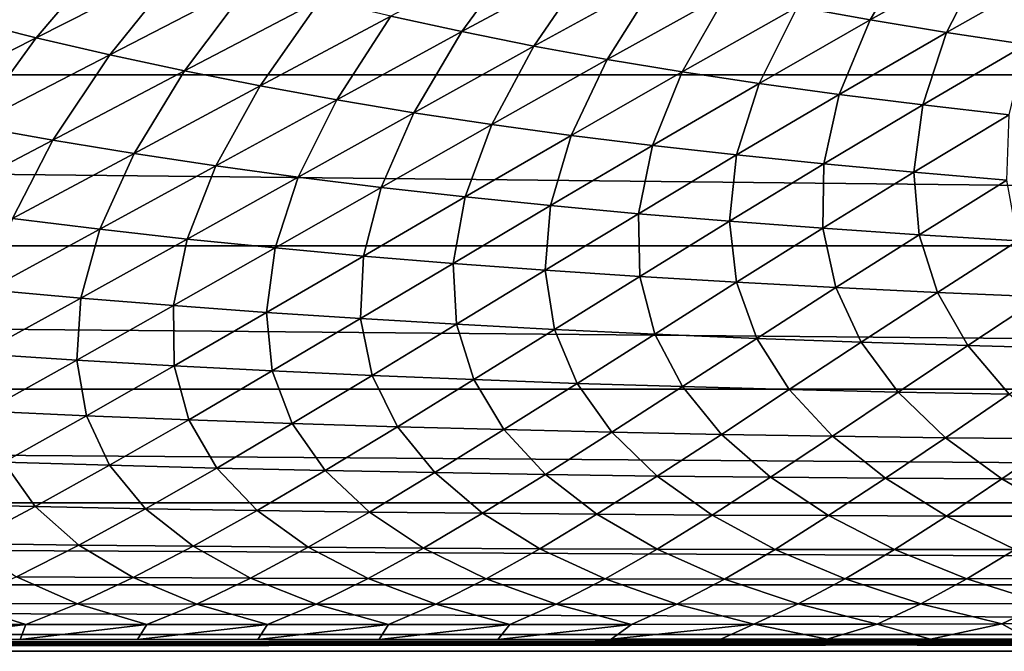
# Model space of a CAD drawing. Header units: metres. Extents: x -160 to 52, y -25 to 25.
# Tile 17 of 166: x -67.64 to -57.85, y -24.5 to -18.22. Entities that reach past the tile are written whole.
import ezdxf

# ---------------------------------------------------------------- set-up
doc = ezdxf.new("R2010")
doc.units = ezdxf.units.M
doc.layers.add('solid_509094_SW0001', color=7, linetype='CONTINUOUS')

msp = doc.modelspace()

# ---------------------------------------------------------------- linework, layer by layer
at = {"layer": 'solid_509094_SW0001'}
for points in [[(-159.199997, -16.81292, -17.820654), (-2.2, -16.81292, -17.820654), (-2.2, -18.768089, -15.748297)], [(-159.199997, -18.768089, -15.748297), (-159.199997, -16.81292, -17.820654), (-2.2, -18.768089, -15.748297)], [(-68.201508, -18.218294, 21.675903), (-67.476357, -18.398859, 21.556007), (-66.673256, -17.45927, 23.844051)], [(-67.476357, -18.398859, 21.556007), (-66.008385, -17.655607, 23.726006), (-66.673256, -17.45927, 23.844051)], [(-63.952007, -18.182987, 23.456717), (-63.245136, -18.337906, 23.394274), (-62.613857, -17.472462, 25.764513)], [(-63.245136, -18.337906, 23.394274), (-61.95863, -17.643198, 25.700232), (-62.613857, -17.472462, 25.764513)], [(-59.911118, -18.090183, 25.58182), (-59.186771, -18.220697, 25.565374), (-58.719589, -17.43026, 28.025667)], [(-59.186771, -18.220697, 25.565374), (-58.035854, -17.5765, 28.003912), (-58.719589, -17.43026, 28.025667)], [(-59.186771, -18.220697, 25.565374), (-58.429077, -18.34544, 25.558708), (-58.035854, -17.5765, 28.003912)], [(-58.429077, -18.34544, 25.558708), (-57.316769, -17.717461, 27.99177), (-58.035854, -17.5765, 28.003912)], [(-67.476357, -18.398859, 21.556007), (-66.743622, -18.568611, 21.451454), (-66.008385, -17.655607, 23.726006)], [(-66.743622, -18.568611, 21.451454), (-65.33432, -17.841492, 23.622309), (-66.008385, -17.655607, 23.726006)], [(-63.245136, -18.337906, 23.394274), (-62.528851, -18.481764, 23.345026), (-61.95863, -17.643198, 25.700232)], [(-62.528851, -18.481764, 23.345026), (-61.291679, -17.802753, 25.648569), (-61.95863, -17.643198, 25.700232)], [(-62.528851, -18.481764, 23.345026), (-61.800777, -18.614988, 23.308609), (-61.291679, -17.802753, 25.648569)], [(-61.800777, -18.614988, 23.308609), (-60.610355, -17.951519, 25.609226), (-61.291679, -17.802753, 25.648569)], [(-58.429077, -18.34544, 25.558708), (-57.636475, -18.464949, 25.561283), (-57.316769, -17.717461, 27.99177)], [(-66.743622, -18.568611, 21.451454), (-66.001205, -18.728098, 21.361761), (-65.33432, -17.841492, 23.622309)], [(-66.001205, -18.728098, 21.361761), (-64.648926, -18.017323, 23.532642), (-65.33432, -17.841492, 23.622309)], [(-61.800777, -18.614988, 23.308609), (-61.057579, -18.73826, 23.284559), (-60.610355, -17.951519, 25.609226)], [(-61.057579, -18.73826, 23.284559), (-59.911118, -18.090183, 25.58182), (-60.610355, -17.951519, 25.609226)], [(-66.001205, -18.728098, 21.361761), (-65.249084, -18.877388, 21.286491), (-64.648926, -18.017323, 23.532642)], [(-65.249084, -18.877388, 21.286491), (-63.952007, -18.182987, 23.456717), (-64.648926, -18.017323, 23.532642)], [(-61.057579, -18.73826, 23.284559), (-60.291893, -18.853384, 23.271708), (-59.911118, -18.090183, 25.58182)], [(-60.291893, -18.853384, 23.271708), (-59.186771, -18.220697, 25.565374), (-59.911118, -18.090183, 25.58182)], [(-65.249084, -18.877388, 21.286491), (-64.489189, -19.016115, 21.22525), (-63.952007, -18.182987, 23.456717)], [(-64.489189, -19.016115, 21.22525), (-63.245136, -18.337906, 23.394274), (-63.952007, -18.182987, 23.456717)], [(-68.904655, -19.121351, 19.51273), (-67.476357, -18.398859, 21.556007), (-68.201508, -18.218294, 21.675903)], [(-60.291893, -18.853384, 23.271708), (-59.49514, -18.96254, 23.268602), (-59.186771, -18.220697, 25.565374)], [(-59.49514, -18.96254, 23.268602), (-58.429077, -18.34544, 25.558708), (-59.186771, -18.220697, 25.565374)], [(-64.489189, -19.016115, 21.22525), (-63.722393, -19.144125, 21.177629), (-63.245136, -18.337906, 23.394274)], [(-63.722393, -19.144125, 21.177629), (-62.528851, -18.481764, 23.345026), (-63.245136, -18.337906, 23.394274)], [(-59.49514, -18.96254, 23.268602), (-58.665737, -19.066225, 23.274443), (-58.429077, -18.34544, 25.558708)], [(-58.665737, -19.066225, 23.274443), (-57.636475, -18.464949, 25.561283), (-58.429077, -18.34544, 25.558708)], [(-68.904655, -19.121351, 19.51273), (-68.112015, -19.274452, 19.406832), (-67.476357, -18.398859, 21.556007)], [(-68.112015, -19.274452, 19.406832), (-66.743622, -18.568611, 21.451454), (-67.476357, -18.398859, 21.556007)], [(-63.722393, -19.144125, 21.177629), (-62.94659, -19.261892, 21.143171), (-62.528851, -18.481764, 23.345026)], [(-62.94659, -19.261892, 21.143171), (-61.800777, -18.614988, 23.308609), (-62.528851, -18.481764, 23.345026)], [(-58.665737, -19.066225, 23.274443), (-57.805351, -19.164156, 23.288736), (-57.636475, -18.464949, 25.561283)], [(-68.112015, -19.274452, 19.406832), (-67.311432, -19.417274, 19.316584), (-66.743622, -18.568611, 21.451454)], [(-67.311432, -19.417274, 19.316584), (-66.001205, -18.728098, 21.361761), (-66.743622, -18.568611, 21.451454)], [(-62.94659, -19.261892, 21.143171), (-62.158691, -19.370106, 21.121326), (-61.800777, -18.614988, 23.308609)], [(-62.158691, -19.370106, 21.121326), (-61.057579, -18.73826, 23.284559), (-61.800777, -18.614988, 23.308609)], [(-159.199997, -18.768089, -15.748297), (-2.2, -18.768089, -15.748297), (-2.2, -20.469452, -13.46297)], [(-159.199997, -20.469452, -13.46297), (-159.199997, -18.768089, -15.748297), (-2.2, -20.469452, -13.46297)], [(-67.311432, -19.417274, 19.316584), (-66.50309, -19.550064, 19.241394), (-66.001205, -18.728098, 21.361761)], [(-66.50309, -19.550064, 19.241394), (-65.249084, -18.877388, 21.286491), (-66.001205, -18.728098, 21.361761)], [(-62.158691, -19.370106, 21.121326), (-61.351151, -19.470419, 21.11076), (-61.057579, -18.73826, 23.284559)], [(-61.351151, -19.470419, 21.11076), (-60.291893, -18.853384, 23.271708), (-61.057579, -18.73826, 23.284559)], [(-66.50309, -19.550064, 19.241394), (-65.689278, -19.672653, 19.180714), (-65.249084, -18.877388, 21.286491)], [(-65.689278, -19.672653, 19.180714), (-64.489189, -19.016115, 21.22525), (-65.249084, -18.877388, 21.286491)], [(-61.351151, -19.470419, 21.11076), (-60.515053, -19.564802, 21.109821), (-60.291893, -18.853384, 23.271708)], [(-60.515053, -19.564802, 21.109821), (-59.49514, -18.96254, 23.268602), (-60.291893, -18.853384, 23.271708)], [(-60.515053, -19.564802, 21.109821), (-59.648785, -19.653711, 21.117506), (-59.49514, -18.96254, 23.268602)], [(-59.648785, -19.653711, 21.117506), (-58.665737, -19.066225, 23.274443), (-59.49514, -18.96254, 23.268602)], [(-65.689278, -19.672653, 19.180714), (-64.871201, -19.785055, 19.134001), (-64.489189, -19.016115, 21.22525)], [(-64.871201, -19.785055, 19.134001), (-63.722393, -19.144125, 21.177629), (-64.489189, -19.016115, 21.22525)], [(-59.648785, -19.653711, 21.117506), (-58.754124, -19.736898, 21.13312), (-58.665737, -19.066225, 23.274443)], [(-58.754124, -19.736898, 21.13312), (-57.805351, -19.164156, 23.288736), (-58.665737, -19.066225, 23.274443)], [(-64.871201, -19.785055, 19.134001), (-64.047066, -19.887793, 19.100702), (-63.722393, -19.144125, 21.177629)], [(-64.047066, -19.887793, 19.100702), (-62.94659, -19.261892, 21.143171), (-63.722393, -19.144125, 21.177629)], [(-58.754124, -19.736898, 21.13312), (-57.830936, -19.814407, 21.155855), (-57.805351, -19.164156, 23.288736)], [(-68.576874, -20.080097, 17.386883), (-67.311432, -19.417274, 19.316584), (-68.112015, -19.274452, 19.406832)], [(-64.047066, -19.887793, 19.100702), (-63.214012, -19.981562, 19.08017), (-62.94659, -19.261892, 21.143171)], [(-63.214012, -19.981562, 19.08017), (-62.158691, -19.370106, 21.121326), (-62.94659, -19.261892, 21.143171)], [(-63.214012, -19.981562, 19.08017), (-62.364342, -20.067865, 19.07094), (-62.158691, -19.370106, 21.121326)], [(-62.364342, -20.067865, 19.07094), (-61.351151, -19.470419, 21.11076), (-62.158691, -19.370106, 21.121326)], [(-68.576874, -20.080097, 17.386883), (-67.711906, -20.196615, 17.311348), (-67.311432, -19.417274, 19.316584)], [(-67.711906, -20.196615, 17.311348), (-66.50309, -19.550064, 19.241394), (-67.311432, -19.417274, 19.316584)], [(-62.364342, -20.067865, 19.07094), (-61.488792, -20.148458, 19.071217), (-61.351151, -19.470419, 21.11076)], [(-61.488792, -20.148458, 19.071217), (-60.515053, -19.564802, 21.109821), (-61.351151, -19.470419, 21.11076)], [(-67.711906, -20.196615, 17.311348), (-66.843842, -20.303455, 17.250765), (-66.50309, -19.550064, 19.241394)], [(-66.843842, -20.303455, 17.250765), (-65.689278, -19.672653, 19.180714), (-66.50309, -19.550064, 19.241394)], [(-61.488792, -20.148458, 19.071217), (-60.585724, -20.223755, 19.079847), (-60.515053, -19.564802, 21.109821)], [(-60.585724, -20.223755, 19.079847), (-59.648785, -19.653711, 21.117506), (-60.515053, -19.564802, 21.109821)], [(-60.585724, -20.223755, 19.079847), (-59.657028, -20.293531, 19.095987), (-59.648785, -19.653711, 21.117506)], [(-59.657028, -20.293531, 19.095987), (-58.754124, -19.736898, 21.13312), (-59.648785, -19.653711, 21.117506)], [(-66.843842, -20.303455, 17.250765), (-65.974236, -20.400778, 17.204445), (-65.689278, -19.672653, 19.180714)], [(-65.974236, -20.400778, 17.204445), (-64.871201, -19.785055, 19.134001), (-65.689278, -19.672653, 19.180714)], [(-59.657028, -20.293531, 19.095987), (-58.702572, -20.357838, 19.118679), (-58.754124, -19.736898, 21.13312)], [(-58.702572, -20.357838, 19.118679), (-57.830936, -19.814407, 21.155855), (-58.754124, -19.736898, 21.13312)], [(-65.974236, -20.400778, 17.204445), (-65.101608, -20.489149, 17.17173), (-64.871201, -19.785055, 19.134001)], [(-65.101608, -20.489149, 17.17173), (-64.047066, -19.887793, 19.100702), (-64.871201, -19.785055, 19.134001)], [(-58.702572, -20.357838, 19.118679), (-57.721218, -20.416855, 19.146904), (-57.830936, -19.814407, 21.155855)], [(-65.101608, -20.489149, 17.17173), (-64.223358, -20.569267, 17.151869), (-64.047066, -19.887793, 19.100702)], [(-64.223358, -20.569267, 17.151869), (-63.214012, -19.981562, 19.08017), (-64.047066, -19.887793, 19.100702)], [(-64.223358, -20.569267, 17.151869), (-63.331608, -20.642485, 17.143303), (-63.214012, -19.981562, 19.08017)], [(-63.331608, -20.642485, 17.143303), (-62.364342, -20.067865, 19.07094), (-63.214012, -19.981562, 19.08017)], [(-63.331608, -20.642485, 17.143303), (-62.416763, -20.710346, 17.144142), (-62.364342, -20.067865, 19.07094)], [(-62.416763, -20.710346, 17.144142), (-61.488792, -20.148458, 19.071217), (-62.364342, -20.067865, 19.07094)], [(-62.416763, -20.710346, 17.144142), (-61.477161, -20.773216, 17.153133), (-61.488792, -20.148458, 19.071217)], [(-61.477161, -20.773216, 17.153133), (-60.585724, -20.223755, 19.079847), (-61.488792, -20.148458, 19.071217)], [(-67.951256, -20.904789, 15.426204), (-66.843842, -20.303455, 17.250765), (-67.711906, -20.196615, 17.311348)], [(-61.477161, -20.773216, 17.153133), (-60.514824, -20.830906, 17.169334), (-60.585724, -20.223755, 19.079847)], [(-60.514824, -20.830906, 17.169334), (-59.657028, -20.293531, 19.095987), (-60.585724, -20.223755, 19.079847)], [(-67.951256, -20.904789, 15.426204), (-67.030426, -20.987801, 15.379973), (-66.843842, -20.303455, 17.250765)], [(-67.030426, -20.987801, 15.379973), (-65.974236, -20.400778, 17.204445), (-66.843842, -20.303455, 17.250765)], [(-60.514824, -20.830906, 17.169334), (-59.529621, -20.883461, 17.191685), (-59.657028, -20.293531, 19.095987)], [(-59.529621, -20.883461, 17.191685), (-58.702572, -20.357838, 19.118679), (-59.657028, -20.293531, 19.095987)], [(-67.030426, -20.987801, 15.379973), (-66.109634, -21.062658, 15.347486), (-65.974236, -20.400778, 17.204445)], [(-66.109634, -21.062658, 15.347486), (-65.101608, -20.489149, 17.17173), (-65.974236, -20.400778, 17.204445)], [(-59.529621, -20.883461, 17.191685), (-58.520367, -20.931047, 17.219061), (-58.702572, -20.357838, 19.118679)], [(-58.520367, -20.931047, 17.219061), (-57.721218, -20.416855, 19.146904), (-58.702572, -20.357838, 19.118679)], [(-58.520367, -20.931047, 17.219061), (-57.485874, -20.973825, 17.25034), (-57.721218, -20.416855, 19.146904)], [(-159.199997, -20.469452, -13.46297), (-2.2, -20.469452, -13.46297), (-2.2, -21.893999, -10.99558)], [(-159.199997, -21.893999, -10.99558), (-159.199997, -20.469452, -13.46297), (-2.2, -21.893999, -10.99558)], [(-66.109634, -21.062658, 15.347486), (-65.186539, -21.130058, 15.327888), (-65.101608, -20.489149, 17.17173)], [(-65.186539, -21.130058, 15.327888), (-64.223358, -20.569267, 17.151869), (-65.101608, -20.489149, 17.17173)], [(-65.186539, -21.130058, 15.327888), (-64.25312, -21.191204, 15.319556), (-64.223358, -20.569267, 17.151869)], [(-64.25312, -21.191204, 15.319556), (-63.331608, -20.642485, 17.143303), (-64.223358, -20.569267, 17.151869)], [(-64.25312, -21.191204, 15.319556), (-63.299431, -21.247433, 15.320544), (-63.331608, -20.642485, 17.143303)], [(-63.299431, -21.247433, 15.320544), (-62.416763, -20.710346, 17.144142), (-63.331608, -20.642485, 17.143303)], [(-63.299431, -21.247433, 15.320544), (-62.323811, -21.299067, 15.329553), (-62.416763, -20.710346, 17.144142)], [(-62.323811, -21.299067, 15.329553), (-61.477161, -20.773216, 17.153133), (-62.416763, -20.710346, 17.144142)], [(-62.323811, -21.299067, 15.329553), (-61.328403, -21.345947, 15.345588), (-61.477161, -20.773216, 17.153133)], [(-61.328403, -21.345947, 15.345588), (-60.514824, -20.830906, 17.169334), (-61.477161, -20.773216, 17.153133)], [(-61.328403, -21.345947, 15.345588), (-60.313095, -21.388124, 15.367528), (-60.514824, -20.830906, 17.169334)], [(-60.313095, -21.388124, 15.367528), (-59.529621, -20.883461, 17.191685), (-60.514824, -20.830906, 17.169334)], [(-68.038651, -21.542721, 13.651688), (-67.030426, -20.987801, 15.379973), (-67.951256, -20.904789, 15.426204)], [(-60.313095, -21.388124, 15.367528), (-59.276665, -21.425743, 15.394191), (-59.529621, -20.883461, 17.191685)], [(-59.276665, -21.425743, 15.394191), (-58.520367, -20.931047, 17.219061), (-59.529621, -20.883461, 17.191685)], [(-59.276665, -21.425743, 15.394191), (-58.217888, -21.458958, 15.424392), (-58.520367, -20.931047, 17.219061)], [(-58.217888, -21.458958, 15.424392), (-57.485874, -20.973825, 17.25034), (-58.520367, -20.931047, 17.219061)], [(-68.038651, -21.542721, 13.651688), (-67.070557, -21.605038, 13.61922), (-67.030426, -20.987801, 15.379973)], [(-67.070557, -21.605038, 13.61922), (-66.109634, -21.062658, 15.347486), (-67.030426, -20.987801, 15.379973)], [(-58.217888, -21.458958, 15.424392), (-57.135487, -21.487894, 15.456964), (-57.485874, -20.973825, 17.25034)], [(-67.070557, -21.605038, 13.61922), (-66.103447, -21.660728, 13.599636), (-66.109634, -21.062658, 15.347486)], [(-66.103447, -21.660728, 13.599636), (-65.186539, -21.130058, 15.327888), (-66.109634, -21.062658, 15.347486)], [(-66.103447, -21.660728, 13.599636), (-65.129158, -21.71085, 13.591269), (-65.186539, -21.130058, 15.327888)], [(-65.129158, -21.71085, 13.591269), (-64.25312, -21.191204, 15.319556), (-65.186539, -21.130058, 15.327888)], [(-65.129158, -21.71085, 13.591269), (-64.137421, -21.756548, 13.592165), (-64.25312, -21.191204, 15.319556)], [(-64.137421, -21.756548, 13.592165), (-63.299431, -21.247433, 15.320544), (-64.25312, -21.191204, 15.319556)], [(-64.137421, -21.756548, 13.592165), (-63.126572, -21.798103, 13.601012), (-63.299431, -21.247433, 15.320544)], [(-63.126572, -21.798103, 13.601012), (-62.323811, -21.299067, 15.329553), (-63.299431, -21.247433, 15.320544)], [(-63.126572, -21.798103, 13.601012), (-62.098892, -21.835394, 13.616803), (-62.323811, -21.299067, 15.329553)], [(-62.098892, -21.835394, 13.616803), (-61.328403, -21.345947, 15.345588), (-62.323811, -21.299067, 15.329553)], [(-62.098892, -21.835394, 13.616803), (-61.054298, -21.868471, 13.638397), (-61.328403, -21.345947, 15.345588)], [(-61.054298, -21.868471, 13.638397), (-60.313095, -21.388124, 15.367528), (-61.328403, -21.345947, 15.345588)], [(-61.054298, -21.868471, 13.638397), (-59.991539, -21.897472, 13.66459), (-60.313095, -21.388124, 15.367528)], [(-59.991539, -21.897472, 13.66459), (-59.276665, -21.425743, 15.394191), (-60.313095, -21.388124, 15.367528)], [(-59.991539, -21.897472, 13.66459), (-58.909359, -21.922535, 13.694176), (-59.276665, -21.425743, 15.394191)], [(-58.909359, -21.922535, 13.694176), (-58.217888, -21.458958, 15.424392), (-59.276665, -21.425743, 15.394191)], [(-58.909359, -21.922535, 13.694176), (-57.806442, -21.943781, 13.725964), (-58.217888, -21.458958, 15.424392)], [(-57.806442, -21.943781, 13.725964), (-57.135487, -21.487894, 15.456964), (-58.217888, -21.458958, 15.424392)], [(-67.983635, -22.11294, 11.978653), (-67.070557, -21.605038, 13.61922), (-68.038651, -21.542721, 13.651688)], [(-67.983635, -22.11294, 11.978653), (-66.973839, -22.157978, 11.958956), (-67.070557, -21.605038, 13.61922)], [(-66.973839, -22.157978, 11.958956), (-66.103447, -21.660728, 13.599636), (-67.070557, -21.605038, 13.61922)], [(-66.973839, -22.157978, 11.958956), (-65.959923, -22.198145, 11.950407), (-66.103447, -21.660728, 13.599636)], [(-65.959923, -22.198145, 11.950407), (-65.129158, -21.71085, 13.591269), (-66.103447, -21.660728, 13.599636)], [(-65.959923, -22.198145, 11.950407), (-64.93132, -22.234406, 11.951078), (-65.129158, -21.71085, 13.591269)], [(-64.93132, -22.234406, 11.951078), (-64.137421, -21.756548, 13.592165), (-65.129158, -21.71085, 13.591269)], [(-64.93132, -22.234406, 11.951078), (-63.886353, -22.267004, 11.959679), (-64.137421, -21.756548, 13.592165)], [(-63.886353, -22.267004, 11.959679), (-63.126572, -21.798103, 13.601012), (-64.137421, -21.756548, 13.592165)], [(-63.886353, -22.267004, 11.959679), (-62.827473, -22.295858, 11.975219), (-63.126572, -21.798103, 13.601012)], [(-62.827473, -22.295858, 11.975219), (-62.098892, -21.835394, 13.616803), (-63.126572, -21.798103, 13.601012)], [(-159.199997, -21.893999, -10.99558), (-2.2, -21.893999, -10.99558), (-2.2, -23.022469, -8.379494)], [(-159.199997, -23.022469, -8.379494), (-159.199997, -21.893999, -10.99558), (-2.2, -23.022469, -8.379494)], [(-62.827473, -22.295858, 11.975219), (-61.754623, -22.321026, 11.996572), (-62.098892, -21.835394, 13.616803)], [(-61.754623, -22.321026, 11.996572), (-61.054298, -21.868471, 13.638397), (-62.098892, -21.835394, 13.616803)], [(-61.754623, -22.321026, 11.996572), (-60.666538, -22.342636, 12.022543), (-61.054298, -21.868471, 13.638397)], [(-60.666538, -22.342636, 12.022543), (-59.991539, -21.897472, 13.66459), (-61.054298, -21.868471, 13.638397)], [(-60.666538, -22.342636, 12.022543), (-59.561935, -22.360819, 12.051937), (-59.991539, -21.897472, 13.66459)], [(-59.561935, -22.360819, 12.051937), (-58.909359, -21.922535, 13.694176), (-59.991539, -21.897472, 13.66459)], [(-59.561935, -22.360819, 12.051937), (-58.439476, -22.375694, 12.08357), (-58.909359, -21.922535, 13.694176)], [(-58.439476, -22.375694, 12.08357), (-57.806442, -21.943781, 13.725964), (-58.909359, -21.922535, 13.694176)], [(-58.439476, -22.375694, 12.08357), (-57.297325, -22.387291, 12.116342), (-57.806442, -21.943781, 13.725964)], [(-67.797058, -22.61821, 10.399555), (-66.973839, -22.157978, 11.958956), (-67.983635, -22.11294, 11.978653)], [(-67.797058, -22.61821, 10.399555), (-66.745308, -22.649479, 10.390681), (-66.973839, -22.157978, 11.958956)], [(-66.745308, -22.649479, 10.390681), (-65.959923, -22.198145, 11.950407), (-66.973839, -22.157978, 11.958956)], [(-66.745308, -22.649479, 10.390681), (-65.681503, -22.677366, 10.390941), (-65.959923, -22.198145, 11.950407)], [(-65.681503, -22.677366, 10.390941), (-64.93132, -22.234406, 11.951078), (-65.959923, -22.198145, 11.950407)], [(-65.681503, -22.677366, 10.390941), (-64.603981, -22.702095, 10.399096), (-64.93132, -22.234406, 11.951078)], [(-64.603981, -22.702095, 10.399096), (-63.886353, -22.267004, 11.959679), (-64.93132, -22.234406, 11.951078)], [(-64.603981, -22.702095, 10.399096), (-63.515347, -22.723614, 10.414207), (-63.886353, -22.267004, 11.959679)], [(-63.515347, -22.723614, 10.414207), (-62.827473, -22.295858, 11.975219), (-63.886353, -22.267004, 11.959679)], [(-63.515347, -22.723614, 10.414207), (-62.415596, -22.741991, 10.435184), (-62.827473, -22.295858, 11.975219)], [(-62.415596, -22.741991, 10.435184), (-61.754623, -22.321026, 11.996572), (-62.827473, -22.295858, 11.975219)], [(-62.415596, -22.741991, 10.435184), (-61.303448, -22.757351, 10.460878), (-61.754623, -22.321026, 11.996572)], [(-61.303448, -22.757351, 10.460878), (-60.666538, -22.342636, 12.022543), (-61.754623, -22.321026, 11.996572)], [(-61.303448, -22.757351, 10.460878), (-60.177624, -22.769821, 10.490131), (-60.666538, -22.342636, 12.022543)], [(-60.177624, -22.769821, 10.490131), (-59.561935, -22.360819, 12.051937), (-60.666538, -22.342636, 12.022543)], [(-60.177624, -22.769821, 10.490131), (-59.036758, -22.779518, 10.521797), (-59.561935, -22.360819, 12.051937)], [(-59.036758, -22.779518, 10.521797), (-58.439476, -22.375694, 12.08357), (-59.561935, -22.360819, 12.051937)], [(-59.036758, -22.779518, 10.521797), (-57.878918, -22.786493, 10.554799), (-58.439476, -22.375694, 12.08357)], [(-57.878918, -22.786493, 10.554799), (-57.297325, -22.387291, 12.116342), (-58.439476, -22.375694, 12.08357)], [(-57.878918, -22.786493, 10.554799), (-56.701908, -22.79076, 10.588089), (-57.297325, -22.387291, 12.116342)], [(-68.572159, -23.037758, 8.915617), (-67.484955, -23.061161, 8.906252), (-67.797058, -22.61821, 10.399555)], [(-67.484955, -23.061161, 8.906252), (-66.745308, -22.649479, 10.390681), (-67.797058, -22.61821, 10.399555)], [(-67.484955, -23.061161, 8.906252), (-66.388138, -23.081718, 8.905828), (-66.745308, -22.649479, 10.390681)], [(-66.388138, -23.081718, 8.905828), (-65.681503, -22.677366, 10.390941), (-66.745308, -22.649479, 10.390681)], [(-66.388138, -23.081718, 8.905828), (-65.280075, -23.099623, 8.913186), (-65.681503, -22.677366, 10.390941)], [(-65.280075, -23.099623, 8.913186), (-64.603981, -22.702095, 10.399096), (-65.681503, -22.677366, 10.390941)], [(-65.280075, -23.099623, 8.913186), (-64.163544, -23.114859, 8.927458), (-64.603981, -22.702095, 10.399096)], [(-64.163544, -23.114859, 8.927458), (-63.515347, -22.723614, 10.414207), (-64.603981, -22.702095, 10.399096)], [(-64.163544, -23.114859, 8.927458), (-63.038593, -23.127502, 8.947631), (-63.515347, -22.723614, 10.414207)], [(-63.038593, -23.127502, 8.947631), (-62.415596, -22.741991, 10.435184), (-63.515347, -22.723614, 10.414207)], [(-63.038593, -23.127502, 8.947631), (-61.903942, -23.137674, 8.972615), (-62.415596, -22.741991, 10.435184)], [(-61.903942, -23.137674, 8.972615), (-61.303448, -22.757351, 10.460878), (-62.415596, -22.741991, 10.435184)], [(-61.903942, -23.137674, 8.972615), (-60.758316, -23.1455, 9.001326), (-61.303448, -22.757351, 10.460878)], [(-60.758316, -23.1455, 9.001326), (-60.177624, -22.769821, 10.490131), (-61.303448, -22.757351, 10.460878)], [(-60.758316, -23.1455, 9.001326), (-59.600338, -23.151093, 9.032679), (-60.177624, -22.769821, 10.490131)], [(-59.600338, -23.151093, 9.032679), (-59.036758, -22.779518, 10.521797), (-60.177624, -22.769821, 10.490131)], [(-59.600338, -23.151093, 9.032679), (-58.427994, -23.154524, 9.065649), (-59.036758, -22.779518, 10.521797)], [(-58.427994, -23.154524, 9.065649), (-57.878918, -22.786493, 10.554799), (-59.036758, -22.779518, 10.521797)], [(-58.427994, -23.154524, 9.065649), (-57.23896, -23.15584, 9.099235), (-57.878918, -22.786493, 10.554799)], [(-57.23896, -23.15584, 9.099235), (-56.701908, -22.79076, 10.588089), (-57.878918, -22.786493, 10.554799)], [(-159.199997, -23.022469, -8.379494), (-2.2, -23.022469, -8.379494), (-2.2, -23.8396, -5.650089)], [(-159.199997, -23.8396, -5.650089), (-159.199997, -23.022469, -8.379494), (-2.2, -23.8396, -5.650089)], [(-68.178558, -23.429522, 7.491312), (-67.484955, -23.061161, 8.906252), (-68.572159, -23.037758, 8.915617)], [(-68.178558, -23.429522, 7.491312), (-67.051468, -23.443764, 7.489874), (-67.484955, -23.061161, 8.906252)], [(-67.051468, -23.443764, 7.489874), (-66.388138, -23.081718, 8.905828), (-67.484955, -23.061161, 8.906252)], [(-67.051468, -23.443764, 7.489874), (-65.915367, -23.455856, 7.495956), (-66.388138, -23.081718, 8.905828)], [(-65.915367, -23.455856, 7.495956), (-65.280075, -23.099623, 8.913186), (-66.388138, -23.081718, 8.905828)], [(-65.915367, -23.455856, 7.495956), (-64.773209, -23.465813, 7.508792), (-65.280075, -23.099623, 8.913186)], [(-64.773209, -23.465813, 7.508792), (-64.163544, -23.114859, 8.927458), (-65.280075, -23.099623, 8.913186)], [(-64.773209, -23.465813, 7.508792), (-63.625099, -23.473713, 7.527459), (-64.163544, -23.114859, 8.927458)], [(-63.625099, -23.473713, 7.527459), (-63.038593, -23.127502, 8.947631), (-64.163544, -23.114859, 8.927458)], [(-63.625099, -23.473713, 7.527459), (-62.469791, -23.479679, 7.55096), (-63.038593, -23.127502, 8.947631)], [(-62.469791, -23.479679, 7.55096), (-61.903942, -23.137674, 8.972615), (-63.038593, -23.127502, 8.947631)], [(-62.469791, -23.479679, 7.55096), (-61.306004, -23.483828, 7.578297), (-61.903942, -23.137674, 8.972615)], [(-61.306004, -23.483828, 7.578297), (-60.758316, -23.1455, 9.001326), (-61.903942, -23.137674, 8.972615)], [(-61.306004, -23.483828, 7.578297), (-60.13237, -23.486275, 7.608478), (-60.758316, -23.1455, 9.001326)], [(-60.13237, -23.486275, 7.608478), (-59.600338, -23.151093, 9.032679), (-60.758316, -23.1455, 9.001326)], [(-60.13237, -23.486275, 7.608478), (-58.946793, -23.487103, 7.640551), (-59.600338, -23.151093, 9.032679)], [(-58.946793, -23.487103, 7.640551), (-58.427994, -23.154524, 9.065649), (-59.600338, -23.151093, 9.032679)], [(-58.946793, -23.487103, 7.640551), (-57.746845, -23.486382, 7.673582), (-58.427994, -23.154524, 9.065649)], [(-57.746845, -23.486382, 7.673582), (-57.23896, -23.15584, 9.099235), (-58.427994, -23.154524, 9.065649)], [(-67.671562, -23.759569, 6.137535), (-67.051468, -23.443764, 7.489874), (-68.178558, -23.429522, 7.491312)], [(-67.671562, -23.759569, 6.137535), (-66.510429, -23.766865, 6.141728), (-67.051468, -23.443764, 7.489874)], [(-66.510429, -23.766865, 6.141728), (-65.915367, -23.455856, 7.495956), (-67.051468, -23.443764, 7.489874)], [(-66.510429, -23.766865, 6.141728), (-65.345352, -23.772535, 6.152316), (-65.915367, -23.455856, 7.495956)], [(-65.345352, -23.772535, 6.152316), (-64.773209, -23.465813, 7.508792), (-65.915367, -23.455856, 7.495956)], [(-65.345352, -23.772535, 6.152316), (-64.176521, -23.776665, 6.168489), (-64.773209, -23.465813, 7.508792)], [(-64.176521, -23.776665, 6.168489), (-63.625099, -23.473713, 7.527459), (-64.773209, -23.465813, 7.508792)], [(-64.176521, -23.776665, 6.168489), (-63.002708, -23.779364, 6.189359), (-63.625099, -23.473713, 7.527459)], [(-63.002708, -23.779364, 6.189359), (-62.469791, -23.479679, 7.55096), (-63.625099, -23.473713, 7.527459)], [(-63.002708, -23.779364, 6.189359), (-61.822659, -23.780748, 6.21404), (-62.469791, -23.479679, 7.55096)], [(-61.822659, -23.780748, 6.21404), (-61.306004, -23.483828, 7.578297), (-62.469791, -23.479679, 7.55096)], [(-61.822659, -23.780748, 6.21404), (-60.635014, -23.780922, 6.241647), (-61.306004, -23.483828, 7.578297)], [(-60.635014, -23.780922, 6.241647), (-60.13237, -23.486275, 7.608478), (-61.306004, -23.483828, 7.578297)], [(-60.635014, -23.780922, 6.241647), (-59.437611, -23.779984, 6.271321), (-60.13237, -23.486275, 7.608478)], [(-59.437611, -23.779984, 6.271321), (-58.946793, -23.487103, 7.640551), (-60.13237, -23.486275, 7.608478)], [(-59.437611, -23.779984, 6.271321), (-58.227924, -23.778017, 6.302216), (-58.946793, -23.487103, 7.640551)], [(-58.227924, -23.778017, 6.302216), (-57.746845, -23.486382, 7.673582), (-58.946793, -23.487103, 7.640551)], [(-58.227924, -23.778017, 6.302216), (-57.003414, -23.775106, 6.333485), (-57.746845, -23.486382, 7.673582)], [(-68.247261, -24.02424, 4.844511), (-67.064697, -24.027908, 4.845978), (-67.671562, -23.759569, 6.137535)], [(-67.064697, -24.027908, 4.845978), (-66.510429, -23.766865, 6.141728), (-67.671562, -23.759569, 6.137535)], [(-67.064697, -24.027908, 4.845978), (-65.879959, -24.030432, 4.853193), (-66.510429, -23.766865, 6.141728)], [(-65.879959, -24.030432, 4.853193), (-65.345352, -23.772535, 6.152316), (-66.510429, -23.766865, 6.141728)], [(-65.879959, -24.030432, 4.853193), (-64.693336, -24.031893, 4.865479), (-65.345352, -23.772535, 6.152316)], [(-64.693336, -24.031893, 4.865479), (-64.176521, -23.776665, 6.168489), (-65.345352, -23.772535, 6.152316)], [(-57.453068, -24.023792, 5.003381), (-57.003414, -23.775106, 6.333485), (-58.227924, -23.778017, 6.302216)], [(-159.199997, -23.8396, -5.650089), (-2.2, -23.8396, -5.650089), (-2.2, -24.334339, -2.844276)], [(-159.199997, -24.334339, -2.844276), (-159.199997, -23.8396, -5.650089), (-2.2, -24.334339, -2.844276)], [(-64.693336, -24.031893, 4.865479), (-63.503605, -24.032393, 4.882079), (-64.176521, -23.776665, 6.168489)], [(-63.503605, -24.032393, 4.882079), (-63.002708, -23.779364, 6.189359), (-64.176521, -23.776665, 6.168489)], [(-63.503605, -24.032393, 4.882079), (-62.309563, -24.032026, 4.902233), (-63.002708, -23.779364, 6.189359)], [(-62.309563, -24.032026, 4.902233), (-61.822659, -23.780748, 6.21404), (-63.002708, -23.779364, 6.189359)], [(-62.309563, -24.032026, 4.902233), (-61.109871, -24.030891, 4.925185), (-61.822659, -23.780748, 6.21404)], [(-61.109871, -24.030891, 4.925185), (-60.635014, -23.780922, 6.241647), (-61.822659, -23.780748, 6.21404)], [(-61.109871, -24.030891, 4.925185), (-59.902313, -24.029081, 4.950188), (-60.635014, -23.780922, 6.241647)], [(-59.902313, -24.029081, 4.950188), (-59.437611, -23.779984, 6.271321), (-60.635014, -23.780922, 6.241647)], [(-59.902313, -24.029081, 4.950188), (-58.684254, -24.026686, 4.976501), (-59.437611, -23.779984, 6.271321)], [(-58.684254, -24.026686, 4.976501), (-58.227924, -23.778017, 6.302216), (-59.437611, -23.779984, 6.271321)], [(-58.684254, -24.026686, 4.976501), (-57.453068, -24.023792, 5.003381), (-58.227924, -23.778017, 6.302216)], [(-68.247261, -24.02424, 4.844511), (-68.776985, -24.232712, 3.606756), (-67.577225, -24.234116, 3.604405)], [(-68.247261, -24.02424, 4.844511), (-67.577225, -24.234116, 3.604405), (-67.064697, -24.027908, 4.845978)], [(-67.064697, -24.027908, 4.845978), (-67.577225, -24.234116, 3.604405), (-66.376648, -24.234825, 3.606775)], [(-67.064697, -24.027908, 4.845978), (-66.376648, -24.234825, 3.606775), (-65.879959, -24.030432, 4.853193)], [(-65.879959, -24.030432, 4.853193), (-66.376648, -24.234825, 3.606775), (-65.175652, -24.234901, 3.613342)], [(-65.879959, -24.030432, 4.853193), (-65.175652, -24.234901, 3.613342), (-64.693336, -24.031893, 4.865479)], [(-64.693336, -24.031893, 4.865479), (-65.175652, -24.234901, 3.613342), (-63.973064, -24.234421, 3.623496)], [(-64.693336, -24.031893, 4.865479), (-63.973064, -24.234421, 3.623496), (-63.503605, -24.032393, 4.882079)], [(-63.503605, -24.032393, 4.882079), (-63.973064, -24.234421, 3.623496), (-62.767712, -24.233459, 3.636629)], [(-63.503605, -24.032393, 4.882079), (-62.767712, -24.233459, 3.636629), (-62.309563, -24.032026, 4.902233)], [(-62.309563, -24.032026, 4.902233), (-62.767712, -24.233459, 3.636629), (-61.558289, -24.232092, 3.65213)], [(-62.309563, -24.032026, 4.902233), (-61.558289, -24.232092, 3.65213), (-61.109871, -24.030891, 4.925185)], [(-61.109871, -24.030891, 4.925185), (-61.558289, -24.232092, 3.65213), (-60.342525, -24.230394, 3.669384)], [(-61.109871, -24.030891, 4.925185), (-60.342525, -24.230394, 3.669384), (-59.902313, -24.029081, 4.950188)], [(-59.902313, -24.029081, 4.950188), (-60.342525, -24.230394, 3.669384), (-59.117699, -24.228443, 3.687773)], [(-59.902313, -24.029081, 4.950188), (-59.117699, -24.228443, 3.687773), (-58.684254, -24.026686, 4.976501)], [(-58.684254, -24.026686, 4.976501), (-59.117699, -24.228443, 3.687773), (-57.881088, -24.226316, 3.70668)], [(-58.684254, -24.026686, 4.976501), (-57.881088, -24.226316, 3.70668), (-57.453068, -24.023792, 5.003381)], [(-57.453068, -24.023792, 5.003381), (-57.881088, -24.226316, 3.70668), (-56.629608, -24.224091, 3.725486)], [(-67.577225, -24.234116, 3.604405), (-68.776985, -24.232712, 3.606756), (-68.788475, -24.380384, 2.418035)], [(-67.577225, -24.234116, 3.604405), (-68.788475, -24.380384, 2.418035), (-67.634056, -24.380947, 2.412347)], [(-66.376648, -24.234825, 3.606775), (-67.577225, -24.234116, 3.604405), (-67.634056, -24.380947, 2.412347)], [(-66.376648, -24.234825, 3.606775), (-67.634056, -24.380947, 2.412347), (-66.469337, -24.38129, 2.40888)], [(-65.175652, -24.234901, 3.613342), (-66.376648, -24.234825, 3.606775), (-66.469337, -24.38129, 2.40888)], [(-65.175652, -24.234901, 3.613342), (-66.469337, -24.38129, 2.40888), (-65.273857, -24.38134, 2.408376)], [(-63.973064, -24.234421, 3.623496), (-65.273857, -24.38134, 2.408376), (-64.067574, -24.381147, 2.410315)], [(-63.973064, -24.234421, 3.623496), (-65.175652, -24.234901, 3.613342), (-65.273857, -24.38134, 2.408376)], [(-62.767712, -24.233459, 3.636629), (-64.067574, -24.381147, 2.410315), (-62.887447, -24.380833, 2.413495)], [(-62.767712, -24.233459, 3.636629), (-63.973064, -24.234421, 3.623496), (-64.067574, -24.381147, 2.410315)], [(-61.558289, -24.232092, 3.65213), (-62.887447, -24.380833, 2.413495), (-61.761082, -24.380465, 2.417225)], [(-61.558289, -24.232092, 3.65213), (-62.767712, -24.233459, 3.636629), (-62.887447, -24.380833, 2.413495)], [(-60.342525, -24.230394, 3.669384), (-61.761082, -24.380465, 2.417225), (-60.671024, -24.379948, 2.422432)], [(-60.342525, -24.230394, 3.669384), (-61.558289, -24.232092, 3.65213), (-61.761082, -24.380465, 2.417225)], [(-60.342525, -24.230394, 3.669384), (-60.671024, -24.379948, 2.422432), (-59.613617, -24.379368, 2.428248)], [(-59.117699, -24.228443, 3.687773), (-60.342525, -24.230394, 3.669384), (-59.613617, -24.379368, 2.428248)], [(-59.117699, -24.228443, 3.687773), (-59.613617, -24.379368, 2.428248), (-58.588337, -24.378838, 2.433582)], [(-57.881088, -24.226316, 3.70668), (-59.117699, -24.228443, 3.687773), (-58.588337, -24.378838, 2.433582)], [(-57.881088, -24.226316, 3.70668), (-58.588337, -24.378838, 2.433582), (-57.606365, -24.378365, 2.438313)], [(-56.629608, -24.224091, 3.725486), (-57.881088, -24.226316, 3.70668), (-57.606365, -24.378365, 2.438313)], [(-159.199997, -24.334339, -2.844276), (-2.2, -24.334339, -2.844276), (-2.2, -24.5)], [(-159.199997, -24.5), (-159.199997, -24.334339, -2.844276), (-2.2, -24.5)], [(-67.634056, -24.380947, 2.412347), (-68.788475, -24.380384, 2.418035), (-159.199997, -24.5)], [(-66.469337, -24.38129, 2.40888), (-67.634056, -24.380947, 2.412347), (-159.199997, -24.5)], [(-65.273857, -24.38134, 2.408376), (-66.469337, -24.38129, 2.40888), (-159.199997, -24.5)], [(-45.709812, -24.382835, 2.393187), (-65.273857, -24.38134, 2.408376), (-159.199997, -24.5)], [(-44.698708, -24.384804, 2.373052), (-45.709812, -24.382835, 2.393187), (-159.199997, -24.5)], [(-43.405468, -24.387836, 2.341664), (-44.698708, -24.384804, 2.373052), (-159.199997, -24.5)], [(-42.162323, -24.391359, 2.304691), (-43.405468, -24.387836, 2.341664), (-159.199997, -24.5)], [(-40.978329, -24.395206, 2.263612), (-42.162323, -24.391359, 2.304691), (-159.199997, -24.5)], [(-39.863876, -24.399248, 2.21962), (-40.978329, -24.395206, 2.263612), (-159.199997, -24.5)], [(-38.81424, -24.403519, 2.172169), (-39.863876, -24.399248, 2.21962), (-159.199997, -24.5)], [(-37.828999, -24.408001, 2.121211), (-38.81424, -24.403519, 2.172169), (-159.199997, -24.5)], [(-36.553524, -24.413706, 2.054504), (-37.828999, -24.408001, 2.121211), (-159.199997, -24.5)], [(-35.13702, -24.418377, 1.99821), (-36.553524, -24.413706, 2.054504), (-159.199997, -24.5)], [(-33.600307, -24.421221, 1.963144), (-35.13702, -24.418377, 1.99821), (-159.199997, -24.5)], [(-31.975054, -24.420671, 1.969978), (-159.199997, -24.5), (-2.2, -24.5)], [(-31.975054, -24.420671, 1.969978), (-33.600307, -24.421221, 1.963144), (-159.199997, -24.5)], [(-46.741196, -24.38114, 2.410393), (-64.067574, -24.381147, 2.410315), (-65.273857, -24.38134, 2.408376)], [(-45.709812, -24.382835, 2.393187), (-46.741196, -24.38114, 2.410393), (-65.273857, -24.38134, 2.408376)], [(-46.741196, -24.38114, 2.410393), (-62.887447, -24.380833, 2.413495), (-64.067574, -24.381147, 2.410315)], [(-47.775558, -24.379736, 2.42455), (-61.761082, -24.380465, 2.417225), (-62.887447, -24.380833, 2.413495)], [(-46.741196, -24.38114, 2.410393), (-47.775558, -24.379736, 2.42455), (-62.887447, -24.380833, 2.413495)], [(-47.775558, -24.379736, 2.42455), (-60.671024, -24.379948, 2.422432), (-61.761082, -24.380465, 2.417225)], [(-47.775558, -24.379736, 2.42455), (-59.613617, -24.379368, 2.428248), (-60.671024, -24.379948, 2.422432)], [(-48.82164, -24.378666, 2.435285), (-58.588337, -24.378838, 2.433582), (-59.613617, -24.379368, 2.428248)], [(-47.775558, -24.379736, 2.42455), (-48.82164, -24.378666, 2.435285), (-59.613617, -24.379368, 2.428248)], [(-48.82164, -24.378666, 2.435285), (-57.606365, -24.378365, 2.438313), (-58.588337, -24.378838, 2.433582)]]:
    msp.add_3dface(points, dxfattribs=at)

doc.saveas('drawing.dxf')
